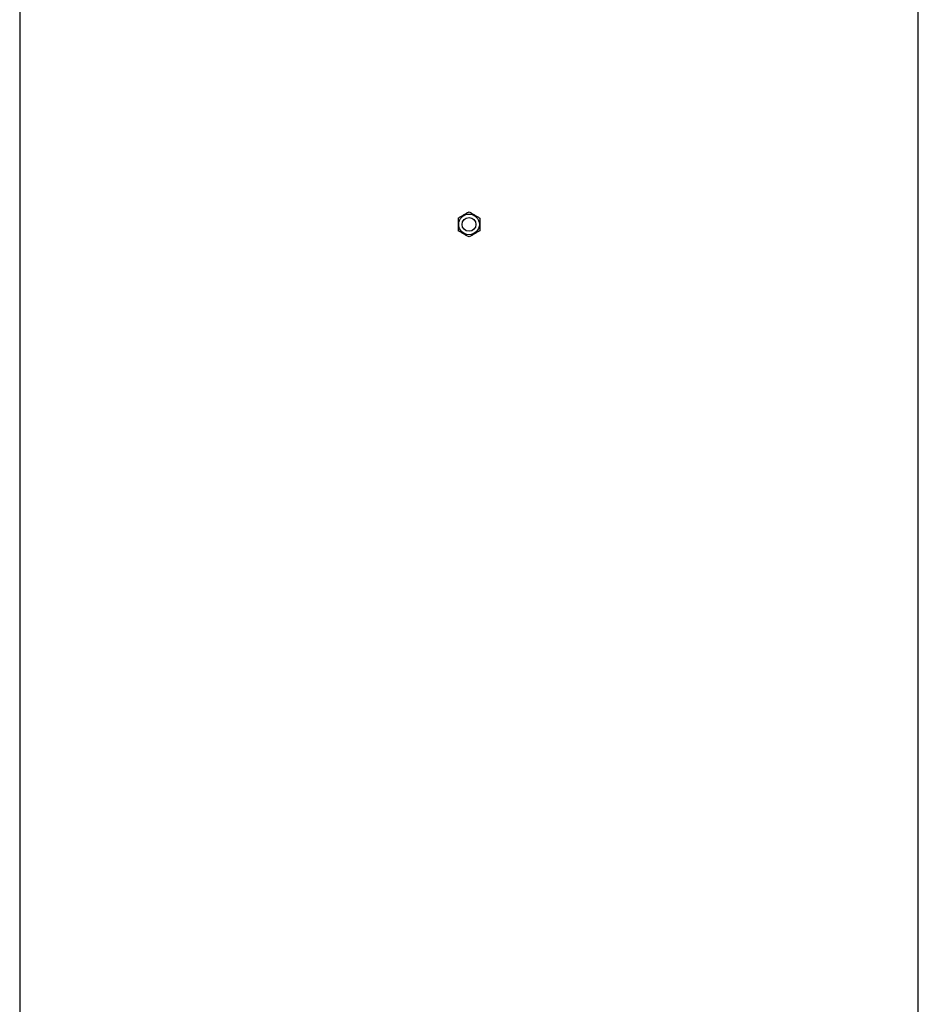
# Model space of a CAD drawing. Header units: millimetres. Extents: x 648 to 3450, y 253 to 3684.
# Tile 18 of 21: x 934 to 1717, y 1968 to 2826. Entities that reach past the tile are written whole.
import ezdxf

# ---------------------------------------------------------------- set-up
doc = ezdxf.new("R2010")
doc.units = ezdxf.units.MM

msp = doc.modelspace()

# ---------------------------------------------------------------- linework, layer by layer
at = {"color": 7, "linetype": 'Continuous', "lineweight": 25}
for p, q in [((933.98, 2897.51), (933.98, 1093.51)), ((1716.98, 1093.51), (1716.98, 2897.51))]:
    msp.add_line(p, q, dxfattribs=at)
for radius in [9, 6]:
    msp.add_circle((1325.48, 2647.51), radius, dxfattribs=at)
for points, knots in [([(1315.98, 2652.99), (1316.75, 2653.44), (1317.53, 2653.89), (1319.11, 2654.8), (1319.91, 2655.26), (1321.12, 2655.96), (1321.53, 2656.2), (1322.33, 2656.66), (1322.73, 2656.89), (1323.92, 2657.57), (1324.7, 2658.03), (1325.48, 2658.48)], [0, 0, 0, 0, 0.25, 0.25, 0.5, 0.5, 0.625, 0.625, 0.75, 0.75, 1, 1, 1, 1]), ([(1315.98, 2652.99), (1315.98, 2652.1), (1315.98, 2651.18), (1315.98, 2649.35), (1315.98, 2648.43), (1315.98, 2646.58), (1315.98, 2645.64), (1315.98, 2643.81), (1315.98, 2642.91), (1315.98, 2642.02)], [0, 0, 0, 0, 0.25, 0.25, 0.5, 0.5, 0.75, 0.75, 1, 1, 1, 1]), ([(1325.48, 2658.48), (1326.25, 2658.03), (1327.03, 2657.58), (1328.61, 2656.66), (1329.41, 2656.2), (1330.62, 2655.5), (1331.03, 2655.27), (1331.83, 2654.81), (1332.23, 2654.58), (1333.42, 2653.89), (1334.2, 2653.44), (1334.98, 2652.99)], [0, 0, 0, 0, 0.25, 0.25, 0.5, 0.5, 0.625, 0.625, 0.75, 0.75, 1, 1, 1, 1]), ([(1334.98, 2652.99), (1334.98, 2652.1), (1334.98, 2651.18), (1334.98, 2649.35), (1334.98, 2648.43), (1334.98, 2646.58), (1334.98, 2645.64), (1334.98, 2643.81), (1334.98, 2642.91), (1334.98, 2642.02)], [0, 0, 0, 0, 0.25, 0.25, 0.5, 0.5, 0.75, 0.75, 1, 1, 1, 1]), ([(1325.48, 2636.54), (1324.7, 2636.98), (1323.92, 2637.43), (1322.34, 2638.35), (1321.54, 2638.81), (1320.33, 2639.51), (1319.92, 2639.74), (1319.12, 2640.2), (1318.72, 2640.43), (1317.53, 2641.12), (1316.75, 2641.57), (1315.98, 2642.02)], [0, 0, 0, 0, 0.25, 0.25, 0.5, 0.5, 0.625, 0.625, 0.75, 0.75, 1, 1, 1, 1]), ([(1334.98, 2642.02), (1334.2, 2641.57), (1333.42, 2641.12), (1331.84, 2640.21), (1331.04, 2639.75), (1329.83, 2639.05), (1329.42, 2638.82), (1328.62, 2638.35), (1328.22, 2638.12), (1327.03, 2637.44), (1326.25, 2636.98), (1325.48, 2636.54)], [0, 0, 0, 0, 0.25, 0.25, 0.5, 0.5, 0.625, 0.625, 0.75, 0.75, 1, 1, 1, 1])]:
    msp.add_open_spline(points, degree=3, knots=knots, dxfattribs=at)

doc.saveas('drawing.dxf')
